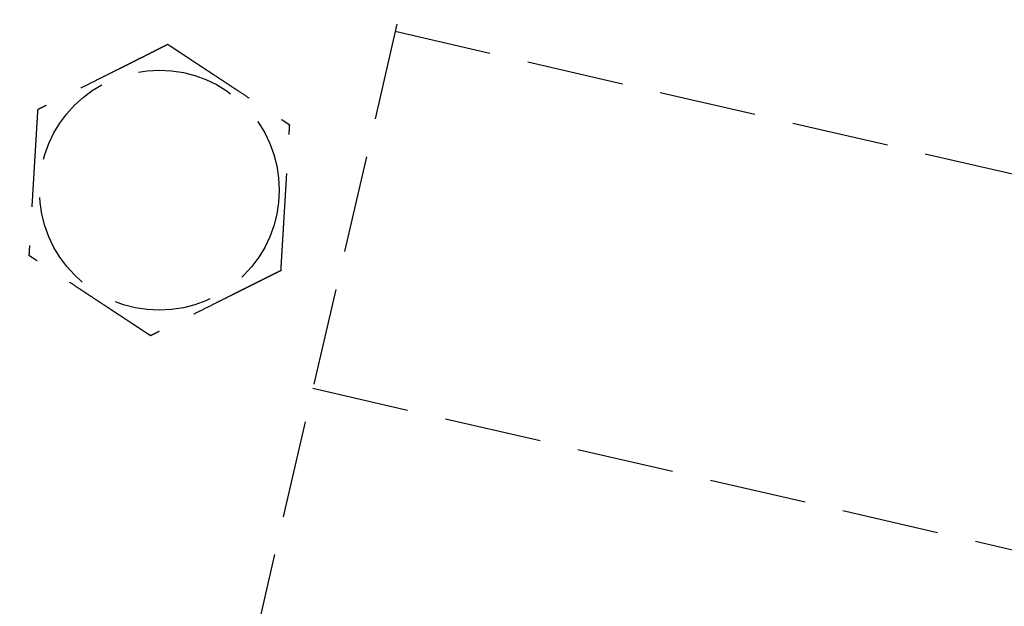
# Model space of a CAD drawing. Header units: millimetres. Extents: x 42975 to 708721, y 118172 to 172014.
# Tile 198 of 256: x 338430 to 338480, y 147755 to 147785. Entities that reach past the tile are written whole.
import ezdxf

# ---------------------------------------------------------------- set-up
doc = ezdxf.new("R2010")
doc.units = ezdxf.units.MM
doc.linetypes.add('ГТО-1 Пунктир', pattern=[7, 5, -2])
doc.layers.add('ГТО-2_Размеры_035', color=2, linetype='Continuous', lineweight=35)
doc.layers.add('ОГОС_Пунктир_025', color=151, linetype='ГТО-1 Пунктир', lineweight=25)

# ---------------------------------------------------------------- blocks, each defined once
blk = doc.blocks.new('ОГСО_Затвор_План')
at = {"layer": 'ОГОС_Пунктир_025'}
for p, q in [((-794.171, 24.424), (-794.171, -127.499)), ((-794.171, 24.424), (-794.171, -127.499)), ((-794.171, -31.95), (-745.796, -31.95)), ((-794.171, -50.791), (-745.796, -50.791))]:
    blk.add_line(p, q, dxfattribs=at)
blk.add_circle((-804.171, -42.647), 6.172, dxfattribs=at)
blk.add_circle((-804.171, -42.647), 6.172, dxfattribs=at)
for points, knots in [([(-805.419, -35.246), (-805.42, -35.247), (-805.422, -35.248), (-805.426, -35.252), (-805.43, -35.255), (-805.436, -35.26), (-805.442, -35.265), (-805.451, -35.272), (-805.461, -35.28), (-805.472, -35.29), (-805.486, -35.301), (-805.5, -35.313), (-805.516, -35.326), (-805.537, -35.344), (-805.564, -35.365), (-805.596, -35.392), (-805.63, -35.42), (-805.665, -35.449), (-805.703, -35.48), (-805.747, -35.517), (-805.8, -35.56), (-805.86, -35.61), (-805.922, -35.662), (-805.986, -35.714), (-806.051, -35.768), (-806.117, -35.823), (-806.212, -35.901), (-806.335, -36.003), (-806.487, -36.128), (-806.64, -36.255), (-806.795, -36.383), (-806.951, -36.512), (-807.108, -36.642), (-807.266, -36.772), (-807.424, -36.903), (-807.651, -37.09), (-807.947, -37.335), (-808.361, -37.678), (-808.825, -38.061), (-809.218, -38.385), (-809.488, -38.609), (-809.637, -38.732), (-809.785, -38.855), (-809.933, -38.977), (-810.079, -39.097), (-810.224, -39.217), (-810.348, -39.32), (-810.453, -39.407), (-810.538, -39.477), (-810.622, -39.546), (-810.692, -39.604), (-810.75, -39.652), (-810.795, -39.69), (-810.84, -39.726), (-810.883, -39.762), (-810.924, -39.796), (-810.964, -39.829), (-810.998, -39.857), (-811.028, -39.881), (-811.052, -39.902), (-811.075, -39.921), (-811.097, -39.939), (-811.117, -39.955), (-811.134, -39.97), (-811.15, -39.982), (-811.163, -39.993), (-811.174, -40.003), (-811.184, -40.011), (-811.192, -40.017), (-811.197, -40.022), (-811.201, -40.025), (-811.203, -40.027), (-811.204, -40.027), (-811.204, -40.028)], [0, 0, 0, 0, 0.004185, 0.008801, 0.014281, 0.021058, 0.029561, 0.040224, 0.053205, 0.068484, 0.085828, 0.105003, 0.125774, 0.147907, 0.186724, 0.228322, 0.272442, 0.318823, 0.367204, 0.417325, 0.492956, 0.571365, 0.652189, 0.73507, 0.819647, 0.90556, 0.992449, 1.187026, 1.384231, 1.583676, 1.78497, 1.987724, 2.191549, 2.396056, 2.600854, 2.805555, 3.279768, 3.752776, 4.418924, 5.086102, 5.27955, 5.472711, 5.665163, 5.856483, 6.046249, 6.234038, 6.419428, 6.531415, 6.64194, 6.750597, 6.856978, 6.916917, 6.975716, 7.033123, 7.088883, 7.142744, 7.194452, 7.243753, 7.27685, 7.30846, 7.338412, 7.366536, 7.392663, 7.416621, 7.435454, 7.452373, 7.467213, 7.479811, 7.490002, 7.497622, 7.502506, 7.504454, 7.505543, 7.505543, 7.505543, 7.505543]), ([(-805.419, -35.246), (-805.42, -35.247), (-805.422, -35.248), (-805.426, -35.252), (-805.43, -35.255), (-805.436, -35.26), (-805.442, -35.265), (-805.451, -35.272), (-805.461, -35.28), (-805.472, -35.29), (-805.486, -35.301), (-805.5, -35.313), (-805.516, -35.326), (-805.537, -35.344), (-805.564, -35.365), (-805.596, -35.392), (-805.63, -35.42), (-805.665, -35.449), (-805.703, -35.48), (-805.747, -35.517), (-805.8, -35.56), (-805.86, -35.61), (-805.922, -35.662), (-805.986, -35.714), (-806.051, -35.768), (-806.117, -35.823), (-806.212, -35.901), (-806.335, -36.003), (-806.487, -36.128), (-806.64, -36.255), (-806.795, -36.383), (-806.951, -36.512), (-807.108, -36.642), (-807.266, -36.772), (-807.424, -36.903), (-807.651, -37.09), (-807.947, -37.335), (-808.361, -37.678), (-808.825, -38.061), (-809.218, -38.385), (-809.488, -38.609), (-809.637, -38.732), (-809.785, -38.855), (-809.933, -38.977), (-810.079, -39.097), (-810.224, -39.217), (-810.348, -39.32), (-810.453, -39.407), (-810.538, -39.477), (-810.622, -39.546), (-810.692, -39.604), (-810.75, -39.652), (-810.795, -39.69), (-810.84, -39.726), (-810.883, -39.762), (-810.924, -39.796), (-810.964, -39.829), (-810.998, -39.857), (-811.028, -39.881), (-811.052, -39.902), (-811.075, -39.921), (-811.097, -39.939), (-811.117, -39.955), (-811.134, -39.97), (-811.15, -39.982), (-811.163, -39.993), (-811.174, -40.003), (-811.184, -40.011), (-811.192, -40.017), (-811.197, -40.022), (-811.201, -40.025), (-811.203, -40.027), (-811.204, -40.027), (-811.204, -40.028)], [0, 0, 0, 0, 0.004185, 0.008801, 0.014281, 0.021058, 0.029561, 0.040224, 0.053205, 0.068484, 0.085828, 0.105003, 0.125774, 0.147907, 0.186724, 0.228322, 0.272442, 0.318823, 0.367204, 0.417325, 0.492956, 0.571365, 0.652189, 0.73507, 0.819647, 0.90556, 0.992449, 1.187026, 1.384231, 1.583676, 1.78497, 1.987724, 2.191549, 2.396056, 2.600854, 2.805555, 3.279768, 3.752776, 4.418924, 5.086102, 5.27955, 5.472711, 5.665163, 5.856483, 6.046249, 6.234038, 6.419428, 6.531415, 6.64194, 6.750597, 6.856978, 6.916917, 6.975716, 7.033123, 7.088883, 7.142744, 7.194452, 7.243753, 7.27685, 7.30846, 7.338412, 7.366536, 7.392663, 7.416621, 7.435454, 7.452373, 7.467213, 7.479811, 7.490002, 7.497622, 7.502506, 7.504454, 7.505543, 7.505543, 7.505543, 7.505543]), ([(-805.419, -35.246), (-805.418, -35.246), (-805.416, -35.247), (-805.412, -35.248), (-805.408, -35.25), (-805.403, -35.252), (-805.396, -35.254), (-805.389, -35.257), (-805.38, -35.26), (-805.37, -35.264), (-805.357, -35.269), (-805.344, -35.274), (-805.329, -35.279), (-805.312, -35.285), (-805.295, -35.292), (-805.274, -35.3), (-805.249, -35.309), (-805.22, -35.32), (-805.19, -35.331), (-805.158, -35.343), (-805.125, -35.355), (-805.091, -35.368), (-805.056, -35.381), (-805.014, -35.397), (-804.964, -35.415), (-804.907, -35.437), (-804.848, -35.458), (-804.788, -35.481), (-804.726, -35.504), (-804.664, -35.527), (-804.601, -35.55), (-804.537, -35.574), (-804.443, -35.609), (-804.319, -35.655), (-804.164, -35.713), (-804.008, -35.771), (-803.85, -35.83), (-803.691, -35.889), (-803.532, -35.949), (-803.371, -36.008), (-803.21, -36.068), (-803.049, -36.128), (-802.888, -36.188), (-802.661, -36.273), (-802.37, -36.381), (-802.015, -36.514), (-801.659, -36.646), (-801.26, -36.794), (-800.817, -36.96), (-800.446, -37.097), (-800.194, -37.191), (-800.059, -37.242), (-799.925, -37.292), (-799.791, -37.341), (-799.659, -37.391), (-799.528, -37.439), (-799.398, -37.488), (-799.287, -37.529), (-799.194, -37.564), (-799.12, -37.592), (-799.046, -37.619), (-798.974, -37.646), (-798.911, -37.669), (-798.859, -37.689), (-798.816, -37.704), (-798.774, -37.72), (-798.734, -37.735), (-798.694, -37.75), (-798.656, -37.764), (-798.62, -37.777), (-798.589, -37.789), (-798.561, -37.799), (-798.539, -37.808), (-798.517, -37.816), (-798.497, -37.823), (-798.478, -37.83), (-798.461, -37.837), (-798.445, -37.843), (-798.432, -37.847), (-798.421, -37.852), (-798.411, -37.855), (-798.403, -37.858), (-798.397, -37.861), (-798.392, -37.863), (-798.388, -37.864), (-798.386, -37.865), (-798.386, -37.865), (-798.385, -37.865)], [0, 0, 0, 0, 0.003644, 0.007564, 0.012038, 0.017341, 0.02375, 0.031541, 0.040992, 0.052264, 0.065305, 0.07996, 0.096076, 0.113499, 0.132074, 0.151649, 0.181009, 0.211974, 0.244432, 0.278272, 0.313385, 0.34966, 0.386985, 0.42525, 0.484864, 0.546214, 0.609127, 0.673433, 0.738958, 0.805531, 0.87298, 0.941133, 1.009817, 1.173365, 1.338709, 1.505642, 1.673957, 1.843445, 2.013901, 2.185115, 2.35688, 2.528988, 2.701233, 2.873406, 3.253799, 3.63319, 4.011943, 4.390425, 4.911082, 5.431738, 5.57588, 5.719739, 5.863046, 6.005532, 6.146927, 6.286963, 6.42537, 6.561879, 6.642696, 6.72252, 6.801138, 6.878337, 6.953903, 7.00048, 7.046167, 7.090804, 7.134231, 7.176289, 7.216817, 7.255656, 7.292646, 7.318038, 7.342286, 7.365288, 7.386943, 7.407148, 7.425802, 7.442802, 7.45604, 7.467884, 7.478244, 7.487029, 7.49415, 7.499515, 7.503035, 7.504639, 7.505536, 7.505536, 7.505536, 7.505536]), ([(-805.419, -35.246), (-805.418, -35.246), (-805.416, -35.247), (-805.412, -35.248), (-805.408, -35.25), (-805.403, -35.252), (-805.396, -35.254), (-805.389, -35.257), (-805.38, -35.26), (-805.37, -35.264), (-805.357, -35.269), (-805.344, -35.274), (-805.329, -35.279), (-805.312, -35.285), (-805.295, -35.292), (-805.274, -35.3), (-805.249, -35.309), (-805.22, -35.32), (-805.19, -35.331), (-805.158, -35.343), (-805.125, -35.355), (-805.091, -35.368), (-805.056, -35.381), (-805.014, -35.397), (-804.964, -35.415), (-804.907, -35.437), (-804.848, -35.458), (-804.788, -35.481), (-804.726, -35.504), (-804.664, -35.527), (-804.601, -35.55), (-804.537, -35.574), (-804.443, -35.609), (-804.319, -35.655), (-804.164, -35.713), (-804.008, -35.771), (-803.85, -35.83), (-803.691, -35.889), (-803.532, -35.949), (-803.371, -36.008), (-803.21, -36.068), (-803.049, -36.128), (-802.888, -36.188), (-802.661, -36.273), (-802.37, -36.381), (-802.015, -36.514), (-801.659, -36.646), (-801.26, -36.794), (-800.817, -36.96), (-800.446, -37.097), (-800.194, -37.191), (-800.059, -37.242), (-799.925, -37.292), (-799.791, -37.341), (-799.659, -37.391), (-799.528, -37.439), (-799.398, -37.488), (-799.287, -37.529), (-799.194, -37.564), (-799.12, -37.592), (-799.046, -37.619), (-798.974, -37.646), (-798.911, -37.669), (-798.859, -37.689), (-798.816, -37.704), (-798.774, -37.72), (-798.734, -37.735), (-798.694, -37.75), (-798.656, -37.764), (-798.62, -37.777), (-798.589, -37.789), (-798.561, -37.799), (-798.539, -37.808), (-798.517, -37.816), (-798.497, -37.823), (-798.478, -37.83), (-798.461, -37.837), (-798.445, -37.843), (-798.432, -37.847), (-798.421, -37.852), (-798.411, -37.855), (-798.403, -37.858), (-798.397, -37.861), (-798.392, -37.863), (-798.388, -37.864), (-798.386, -37.865), (-798.386, -37.865), (-798.385, -37.865)], [0, 0, 0, 0, 0.003644, 0.007564, 0.012038, 0.017341, 0.02375, 0.031541, 0.040992, 0.052264, 0.065305, 0.07996, 0.096076, 0.113499, 0.132074, 0.151649, 0.181009, 0.211974, 0.244432, 0.278272, 0.313385, 0.34966, 0.386985, 0.42525, 0.484864, 0.546214, 0.609127, 0.673433, 0.738958, 0.805531, 0.87298, 0.941133, 1.009817, 1.173365, 1.338709, 1.505642, 1.673957, 1.843445, 2.013901, 2.185115, 2.35688, 2.528988, 2.701233, 2.873406, 3.253799, 3.63319, 4.011943, 4.390425, 4.911082, 5.431738, 5.57588, 5.719739, 5.863046, 6.005532, 6.146927, 6.286963, 6.42537, 6.561879, 6.642696, 6.72252, 6.801138, 6.878337, 6.953903, 7.00048, 7.046167, 7.090804, 7.134231, 7.176289, 7.216817, 7.255656, 7.292646, 7.318038, 7.342286, 7.365288, 7.386943, 7.407148, 7.425802, 7.442802, 7.45604, 7.467884, 7.478244, 7.487029, 7.49415, 7.499515, 7.503035, 7.504639, 7.505536, 7.505536, 7.505536, 7.505536]), ([(-797.137, -45.266), (-797.137, -45.265), (-797.137, -45.262), (-797.138, -45.258), (-797.139, -45.254), (-797.14, -45.248), (-797.141, -45.242), (-797.142, -45.234), (-797.144, -45.225), (-797.146, -45.214), (-797.148, -45.201), (-797.15, -45.187), (-797.153, -45.171), (-797.156, -45.154), (-797.159, -45.135), (-797.163, -45.113), (-797.167, -45.087), (-797.172, -45.056), (-797.178, -45.024), (-797.183, -44.991), (-797.189, -44.956), (-797.195, -44.921), (-797.201, -44.884), (-797.209, -44.84), (-797.218, -44.787), (-797.228, -44.727), (-797.238, -44.665), (-797.249, -44.601), (-797.26, -44.537), (-797.271, -44.471), (-797.282, -44.405), (-797.293, -44.338), (-797.31, -44.239), (-797.332, -44.108), (-797.36, -43.945), (-797.387, -43.781), (-797.415, -43.615), (-797.444, -43.448), (-797.472, -43.28), (-797.5, -43.111), (-797.529, -42.942), (-797.558, -42.772), (-797.586, -42.602), (-797.626, -42.364), (-797.678, -42.058), (-797.741, -41.684), (-797.804, -41.31), (-797.875, -40.89), (-797.954, -40.423), (-798.019, -40.039), (-798.062, -39.784), (-798.083, -39.657), (-798.104, -39.532), (-798.125, -39.407), (-798.146, -39.282), (-798.167, -39.159), (-798.188, -39.036), (-798.208, -38.915), (-798.226, -38.809), (-798.242, -38.716), (-798.255, -38.637), (-798.268, -38.56), (-798.281, -38.484), (-798.292, -38.418), (-798.301, -38.363), (-798.309, -38.318), (-798.316, -38.274), (-798.324, -38.232), (-798.331, -38.19), (-798.337, -38.15), (-798.344, -38.112), (-798.349, -38.079), (-798.354, -38.05), (-798.358, -38.026), (-798.362, -38.004), (-798.366, -37.982), (-798.369, -37.962), (-798.372, -37.944), (-798.375, -37.928), (-798.377, -37.914), (-798.379, -37.903), (-798.381, -37.892), (-798.382, -37.884), (-798.383, -37.877), (-798.384, -37.871), (-798.385, -37.868), (-798.385, -37.866), (-798.385, -37.865), (-798.385, -37.865)], [0, 0, 0, 0, 0.003643, 0.007562, 0.012034, 0.017335, 0.023743, 0.031533, 0.040983, 0.052254, 0.065293, 0.079947, 0.096062, 0.113483, 0.132058, 0.151631, 0.180992, 0.211958, 0.244417, 0.278259, 0.313374, 0.34965, 0.386977, 0.425244, 0.484857, 0.546206, 0.609118, 0.673422, 0.738945, 0.805516, 0.872962, 0.941112, 1.009795, 1.173341, 1.338685, 1.505619, 1.673935, 1.843425, 2.013882, 2.185098, 2.356865, 2.528976, 2.701223, 2.873398, 3.253795, 3.633189, 4.011946, 4.390431, 4.911075, 5.431718, 5.559857, 5.687796, 5.815346, 5.942318, 6.068523, 6.193772, 6.317876, 6.440645, 6.56189, 6.642703, 6.722522, 6.801135, 6.878329, 6.953889, 7.000464, 7.046149, 7.090785, 7.134211, 7.176269, 7.216798, 7.255639, 7.292633, 7.31803, 7.342283, 7.36529, 7.38695, 7.407158, 7.425813, 7.442812, 7.456045, 7.467884, 7.478238, 7.487018, 7.494134, 7.499498, 7.503018, 7.504625, 7.505526, 7.505526, 7.505526, 7.505526]), ([(-797.137, -45.266), (-797.137, -45.265), (-797.137, -45.262), (-797.138, -45.258), (-797.139, -45.254), (-797.14, -45.248), (-797.141, -45.242), (-797.142, -45.234), (-797.144, -45.225), (-797.146, -45.214), (-797.148, -45.201), (-797.15, -45.187), (-797.153, -45.171), (-797.156, -45.154), (-797.159, -45.135), (-797.163, -45.113), (-797.167, -45.087), (-797.172, -45.056), (-797.178, -45.024), (-797.183, -44.991), (-797.189, -44.956), (-797.195, -44.921), (-797.201, -44.884), (-797.209, -44.84), (-797.218, -44.787), (-797.228, -44.727), (-797.238, -44.665), (-797.249, -44.601), (-797.26, -44.537), (-797.271, -44.471), (-797.282, -44.405), (-797.293, -44.338), (-797.31, -44.239), (-797.332, -44.108), (-797.36, -43.945), (-797.387, -43.781), (-797.415, -43.615), (-797.444, -43.448), (-797.472, -43.28), (-797.5, -43.111), (-797.529, -42.942), (-797.558, -42.772), (-797.586, -42.602), (-797.626, -42.364), (-797.678, -42.058), (-797.741, -41.684), (-797.804, -41.31), (-797.875, -40.89), (-797.954, -40.423), (-798.019, -40.039), (-798.062, -39.784), (-798.083, -39.657), (-798.104, -39.532), (-798.125, -39.407), (-798.146, -39.282), (-798.167, -39.159), (-798.188, -39.036), (-798.208, -38.915), (-798.226, -38.809), (-798.242, -38.716), (-798.255, -38.637), (-798.268, -38.56), (-798.281, -38.484), (-798.292, -38.418), (-798.301, -38.363), (-798.309, -38.318), (-798.316, -38.274), (-798.324, -38.232), (-798.331, -38.19), (-798.337, -38.15), (-798.344, -38.112), (-798.349, -38.079), (-798.354, -38.05), (-798.358, -38.026), (-798.362, -38.004), (-798.366, -37.982), (-798.369, -37.962), (-798.372, -37.944), (-798.375, -37.928), (-798.377, -37.914), (-798.379, -37.903), (-798.381, -37.892), (-798.382, -37.884), (-798.383, -37.877), (-798.384, -37.871), (-798.385, -37.868), (-798.385, -37.866), (-798.385, -37.865), (-798.385, -37.865)], [0, 0, 0, 0, 0.003643, 0.007562, 0.012034, 0.017335, 0.023743, 0.031533, 0.040983, 0.052254, 0.065293, 0.079947, 0.096062, 0.113483, 0.132058, 0.151631, 0.180992, 0.211958, 0.244417, 0.278259, 0.313374, 0.34965, 0.386977, 0.425244, 0.484857, 0.546206, 0.609118, 0.673422, 0.738945, 0.805516, 0.872962, 0.941112, 1.009795, 1.173341, 1.338685, 1.505619, 1.673935, 1.843425, 2.013882, 2.185098, 2.356865, 2.528976, 2.701223, 2.873398, 3.253795, 3.633189, 4.011946, 4.390431, 4.911075, 5.431718, 5.559857, 5.687796, 5.815346, 5.942318, 6.068523, 6.193772, 6.317876, 6.440645, 6.56189, 6.642703, 6.722522, 6.801135, 6.878329, 6.953889, 7.000464, 7.046149, 7.090785, 7.134211, 7.176269, 7.216798, 7.255639, 7.292633, 7.31803, 7.342283, 7.36529, 7.38695, 7.407158, 7.425813, 7.442812, 7.456045, 7.467884, 7.478238, 7.487018, 7.494134, 7.499498, 7.503018, 7.504625, 7.505526, 7.505526, 7.505526, 7.505526]), ([(-811.204, -40.028), (-811.204, -40.029), (-811.204, -40.031), (-811.203, -40.035), (-811.202, -40.04), (-811.201, -40.045), (-811.2, -40.051), (-811.199, -40.059), (-811.197, -40.069), (-811.195, -40.08), (-811.193, -40.092), (-811.191, -40.107), (-811.188, -40.123), (-811.185, -40.14), (-811.182, -40.158), (-811.178, -40.18), (-811.174, -40.207), (-811.169, -40.237), (-811.163, -40.269), (-811.158, -40.302), (-811.152, -40.337), (-811.146, -40.373), (-811.14, -40.409), (-811.132, -40.454), (-811.123, -40.506), (-811.113, -40.567), (-811.103, -40.629), (-811.092, -40.692), (-811.081, -40.757), (-811.07, -40.822), (-811.059, -40.889), (-811.048, -40.956), (-811.031, -41.054), (-811.009, -41.185), (-810.981, -41.348), (-810.954, -41.513), (-810.926, -41.679), (-810.898, -41.846), (-810.869, -42.014), (-810.841, -42.182), (-810.812, -42.352), (-810.784, -42.521), (-810.755, -42.691), (-810.715, -42.929), (-810.663, -43.236), (-810.6, -43.61), (-810.537, -43.983), (-810.466, -44.403), (-810.387, -44.87), (-810.322, -45.255), (-810.279, -45.51), (-810.258, -45.636), (-810.237, -45.762), (-810.216, -45.887), (-810.195, -46.011), (-810.174, -46.135), (-810.153, -46.257), (-810.133, -46.378), (-810.115, -46.485), (-810.099, -46.577), (-810.086, -46.656), (-810.073, -46.733), (-810.06, -46.809), (-810.049, -46.875), (-810.04, -46.93), (-810.032, -46.975), (-810.025, -47.019), (-810.018, -47.062), (-810.011, -47.103), (-810.004, -47.143), (-809.997, -47.181), (-809.992, -47.215), (-809.987, -47.243), (-809.983, -47.267), (-809.979, -47.29), (-809.975, -47.311), (-809.972, -47.331), (-809.969, -47.349), (-809.966, -47.365), (-809.964, -47.379), (-809.962, -47.391), (-809.96, -47.401), (-809.959, -47.41), (-809.958, -47.417), (-809.957, -47.422), (-809.956, -47.425), (-809.956, -47.427), (-809.956, -47.428), (-809.956, -47.428)], [0, 0, 0, 0, 0.003643, 0.007562, 0.012034, 0.017335, 0.023743, 0.031533, 0.040983, 0.052254, 0.065293, 0.079946, 0.096061, 0.113482, 0.132057, 0.15163, 0.180991, 0.211956, 0.244415, 0.278258, 0.313372, 0.349648, 0.386975, 0.425242, 0.484856, 0.546205, 0.609117, 0.673421, 0.738944, 0.805515, 0.872961, 0.941111, 1.009793, 1.17334, 1.338684, 1.505618, 1.673934, 1.843425, 2.013882, 2.185098, 2.356865, 2.528976, 2.701223, 2.873398, 3.253788, 3.633174, 4.011923, 4.390401, 4.91106, 5.431718, 5.559854, 5.687789, 5.815336, 5.942305, 6.068506, 6.193751, 6.317852, 6.440618, 6.561861, 6.642679, 6.722503, 6.801122, 6.878322, 6.953889, 7.000466, 7.046153, 7.09079, 7.134217, 7.176275, 7.216803, 7.255642, 7.292632, 7.318023, 7.34227, 7.365272, 7.386926, 7.407131, 7.425783, 7.442782, 7.456019, 7.467862, 7.478222, 7.487007, 7.494128, 7.499495, 7.503018, 7.504625, 7.505526, 7.505526, 7.505526, 7.505526]), ([(-811.204, -40.028), (-811.204, -40.029), (-811.204, -40.031), (-811.203, -40.035), (-811.202, -40.04), (-811.201, -40.045), (-811.2, -40.051), (-811.199, -40.059), (-811.197, -40.069), (-811.195, -40.08), (-811.193, -40.092), (-811.191, -40.107), (-811.188, -40.123), (-811.185, -40.14), (-811.182, -40.158), (-811.178, -40.18), (-811.174, -40.207), (-811.169, -40.237), (-811.163, -40.269), (-811.158, -40.302), (-811.152, -40.337), (-811.146, -40.373), (-811.14, -40.409), (-811.132, -40.454), (-811.123, -40.506), (-811.113, -40.567), (-811.103, -40.629), (-811.092, -40.692), (-811.081, -40.757), (-811.07, -40.822), (-811.059, -40.889), (-811.048, -40.956), (-811.031, -41.054), (-811.009, -41.185), (-810.981, -41.348), (-810.954, -41.513), (-810.926, -41.679), (-810.898, -41.846), (-810.869, -42.014), (-810.841, -42.182), (-810.812, -42.352), (-810.784, -42.521), (-810.755, -42.691), (-810.715, -42.929), (-810.663, -43.236), (-810.6, -43.61), (-810.537, -43.983), (-810.466, -44.403), (-810.387, -44.87), (-810.322, -45.255), (-810.279, -45.51), (-810.258, -45.636), (-810.237, -45.762), (-810.216, -45.887), (-810.195, -46.011), (-810.174, -46.135), (-810.153, -46.257), (-810.133, -46.378), (-810.115, -46.485), (-810.099, -46.577), (-810.086, -46.656), (-810.073, -46.733), (-810.06, -46.809), (-810.049, -46.875), (-810.04, -46.93), (-810.032, -46.975), (-810.025, -47.019), (-810.018, -47.062), (-810.011, -47.103), (-810.004, -47.143), (-809.997, -47.181), (-809.992, -47.215), (-809.987, -47.243), (-809.983, -47.267), (-809.979, -47.29), (-809.975, -47.311), (-809.972, -47.331), (-809.969, -47.349), (-809.966, -47.365), (-809.964, -47.379), (-809.962, -47.391), (-809.96, -47.401), (-809.959, -47.41), (-809.958, -47.417), (-809.957, -47.422), (-809.956, -47.425), (-809.956, -47.427), (-809.956, -47.428), (-809.956, -47.428)], [0, 0, 0, 0, 0.003643, 0.007562, 0.012034, 0.017335, 0.023743, 0.031533, 0.040983, 0.052254, 0.065293, 0.079946, 0.096061, 0.113482, 0.132057, 0.15163, 0.180991, 0.211956, 0.244415, 0.278258, 0.313372, 0.349648, 0.386975, 0.425242, 0.484856, 0.546205, 0.609117, 0.673421, 0.738944, 0.805515, 0.872961, 0.941111, 1.009793, 1.17334, 1.338684, 1.505618, 1.673934, 1.843425, 2.013882, 2.185098, 2.356865, 2.528976, 2.701223, 2.873398, 3.253788, 3.633174, 4.011923, 4.390401, 4.91106, 5.431718, 5.559854, 5.687789, 5.815336, 5.942305, 6.068506, 6.193751, 6.317852, 6.440618, 6.561861, 6.642679, 6.722503, 6.801122, 6.878322, 6.953889, 7.000466, 7.046153, 7.09079, 7.134217, 7.176275, 7.216803, 7.255642, 7.292632, 7.318023, 7.34227, 7.365272, 7.386926, 7.407131, 7.425783, 7.442782, 7.456019, 7.467862, 7.478222, 7.487007, 7.494128, 7.499495, 7.503018, 7.504625, 7.505526, 7.505526, 7.505526, 7.505526]), ([(-797.137, -45.266), (-797.138, -45.267), (-797.14, -45.269), (-797.144, -45.272), (-797.148, -45.275), (-797.153, -45.28), (-797.16, -45.285), (-797.168, -45.292), (-797.178, -45.3), (-797.19, -45.31), (-797.203, -45.321), (-797.218, -45.333), (-797.234, -45.346), (-797.255, -45.364), (-797.281, -45.385), (-797.313, -45.412), (-797.347, -45.44), (-797.383, -45.469), (-797.42, -45.5), (-797.465, -45.537), (-797.517, -45.58), (-797.578, -45.63), (-797.64, -45.682), (-797.704, -45.735), (-797.769, -45.788), (-797.835, -45.843), (-797.929, -45.921), (-798.052, -46.023), (-798.204, -46.148), (-798.358, -46.275), (-798.513, -46.403), (-798.669, -46.532), (-798.826, -46.662), (-798.984, -46.792), (-799.141, -46.923), (-799.369, -47.111), (-799.665, -47.355), (-800.079, -47.698), (-800.543, -48.081), (-800.935, -48.406), (-801.206, -48.629), (-801.355, -48.752), (-801.503, -48.875), (-801.651, -48.997), (-801.797, -49.118), (-801.941, -49.237), (-802.066, -49.34), (-802.171, -49.427), (-802.256, -49.497), (-802.339, -49.566), (-802.41, -49.625), (-802.468, -49.672), (-802.513, -49.71), (-802.557, -49.746), (-802.6, -49.782), (-802.642, -49.816), (-802.682, -49.849), (-802.716, -49.877), (-802.745, -49.902), (-802.77, -49.922), (-802.793, -49.941), (-802.814, -49.959), (-802.834, -49.975), (-802.852, -49.99), (-802.867, -50.003), (-802.88, -50.013), (-802.892, -50.023), (-802.902, -50.031), (-802.909, -50.037), (-802.915, -50.042), (-802.919, -50.045), (-802.921, -50.047), (-802.922, -50.047), (-802.922, -50.048)], [0, 0, 0, 0, 0.004183, 0.008799, 0.014278, 0.021053, 0.029556, 0.040219, 0.053199, 0.068478, 0.085822, 0.104997, 0.125768, 0.147901, 0.186717, 0.228314, 0.272433, 0.318811, 0.367191, 0.417309, 0.492941, 0.57135, 0.652176, 0.735058, 0.819637, 0.905552, 0.992443, 1.187022, 1.384229, 1.583674, 1.784969, 1.987723, 2.191549, 2.396055, 2.600854, 2.805555, 3.279763, 3.752767, 4.418924, 5.086112, 5.279559, 5.472721, 5.665173, 5.856493, 6.046259, 6.234048, 6.419437, 6.531424, 6.641949, 6.750605, 6.856988, 6.916927, 6.975727, 7.033135, 7.088896, 7.142756, 7.194463, 7.243763, 7.276856, 7.308462, 7.338411, 7.366532, 7.392656, 7.416612, 7.435444, 7.452362, 7.467203, 7.479801, 7.489992, 7.497612, 7.502496, 7.504445, 7.505534, 7.505534, 7.505534, 7.505534]), ([(-797.137, -45.266), (-797.138, -45.267), (-797.14, -45.269), (-797.144, -45.272), (-797.148, -45.275), (-797.153, -45.28), (-797.16, -45.285), (-797.168, -45.292), (-797.178, -45.3), (-797.19, -45.31), (-797.203, -45.321), (-797.218, -45.333), (-797.234, -45.346), (-797.255, -45.364), (-797.281, -45.385), (-797.313, -45.412), (-797.347, -45.44), (-797.383, -45.469), (-797.42, -45.5), (-797.465, -45.537), (-797.517, -45.58), (-797.578, -45.63), (-797.64, -45.682), (-797.704, -45.735), (-797.769, -45.788), (-797.835, -45.843), (-797.929, -45.921), (-798.052, -46.023), (-798.204, -46.148), (-798.358, -46.275), (-798.513, -46.403), (-798.669, -46.532), (-798.826, -46.662), (-798.984, -46.792), (-799.141, -46.923), (-799.369, -47.111), (-799.665, -47.355), (-800.079, -47.698), (-800.543, -48.081), (-800.935, -48.406), (-801.206, -48.629), (-801.355, -48.752), (-801.503, -48.875), (-801.651, -48.997), (-801.797, -49.118), (-801.941, -49.237), (-802.066, -49.34), (-802.171, -49.427), (-802.256, -49.497), (-802.339, -49.566), (-802.41, -49.625), (-802.468, -49.672), (-802.513, -49.71), (-802.557, -49.746), (-802.6, -49.782), (-802.642, -49.816), (-802.682, -49.849), (-802.716, -49.877), (-802.745, -49.902), (-802.77, -49.922), (-802.793, -49.941), (-802.814, -49.959), (-802.834, -49.975), (-802.852, -49.99), (-802.867, -50.003), (-802.88, -50.013), (-802.892, -50.023), (-802.902, -50.031), (-802.909, -50.037), (-802.915, -50.042), (-802.919, -50.045), (-802.921, -50.047), (-802.922, -50.047), (-802.922, -50.048)], [0, 0, 0, 0, 0.004183, 0.008799, 0.014278, 0.021053, 0.029556, 0.040219, 0.053199, 0.068478, 0.085822, 0.104997, 0.125768, 0.147901, 0.186717, 0.228314, 0.272433, 0.318811, 0.367191, 0.417309, 0.492941, 0.57135, 0.652176, 0.735058, 0.819637, 0.905552, 0.992443, 1.187022, 1.384229, 1.583674, 1.784969, 1.987723, 2.191549, 2.396055, 2.600854, 2.805555, 3.279763, 3.752767, 4.418924, 5.086112, 5.279559, 5.472721, 5.665173, 5.856493, 6.046259, 6.234048, 6.419437, 6.531424, 6.641949, 6.750605, 6.856988, 6.916927, 6.975727, 7.033135, 7.088896, 7.142756, 7.194463, 7.243763, 7.276856, 7.308462, 7.338411, 7.366532, 7.392656, 7.416612, 7.435444, 7.452362, 7.467203, 7.479801, 7.489992, 7.497612, 7.502496, 7.504445, 7.505534, 7.505534, 7.505534, 7.505534]), ([(-802.922, -50.048), (-802.923, -50.047), (-802.925, -50.046), (-802.929, -50.045), (-802.934, -50.043), (-802.939, -50.041), (-802.945, -50.039), (-802.952, -50.036), (-802.961, -50.033), (-802.971, -50.029), (-802.984, -50.025), (-802.997, -50.02), (-803.012, -50.014), (-803.029, -50.008), (-803.046, -50.001), (-803.067, -49.994), (-803.092, -49.984), (-803.121, -49.974), (-803.151, -49.962), (-803.183, -49.95), (-803.216, -49.938), (-803.25, -49.926), (-803.285, -49.912), (-803.327, -49.897), (-803.377, -49.878), (-803.434, -49.857), (-803.493, -49.835), (-803.553, -49.812), (-803.615, -49.79), (-803.677, -49.766), (-803.74, -49.743), (-803.804, -49.719), (-803.898, -49.684), (-804.022, -49.638), (-804.177, -49.58), (-804.333, -49.522), (-804.491, -49.463), (-804.65, -49.404), (-804.809, -49.345), (-804.97, -49.285), (-805.131, -49.225), (-805.292, -49.165), (-805.453, -49.105), (-805.68, -49.021), (-805.971, -48.912), (-806.327, -48.78), (-806.682, -48.648), (-807.081, -48.499), (-807.524, -48.334), (-807.895, -48.196), (-808.147, -48.102), (-808.282, -48.052), (-808.416, -48.002), (-808.55, -47.952), (-808.682, -47.903), (-808.813, -47.854), (-808.943, -47.806), (-809.054, -47.764), (-809.147, -47.73), (-809.221, -47.702), (-809.295, -47.674), (-809.367, -47.648), (-809.43, -47.624), (-809.482, -47.605), (-809.525, -47.589), (-809.567, -47.573), (-809.607, -47.558), (-809.647, -47.544), (-809.685, -47.529), (-809.721, -47.516), (-809.753, -47.504), (-809.78, -47.494), (-809.802, -47.486), (-809.824, -47.478), (-809.844, -47.47), (-809.863, -47.463), (-809.88, -47.456), (-809.896, -47.451), (-809.909, -47.446), (-809.92, -47.442), (-809.93, -47.438), (-809.938, -47.435), (-809.944, -47.433), (-809.949, -47.431), (-809.953, -47.43), (-809.955, -47.429), (-809.955, -47.429), (-809.956, -47.428)], [0, 0, 0, 0, 0.003646, 0.007568, 0.012043, 0.017347, 0.023757, 0.031549, 0.040999, 0.05227, 0.065308, 0.079961, 0.096074, 0.113494, 0.132066, 0.151638, 0.180997, 0.211961, 0.244419, 0.278261, 0.313375, 0.349651, 0.386978, 0.425245, 0.48486, 0.546211, 0.609125, 0.67343, 0.738955, 0.805528, 0.872976, 0.941128, 1.009812, 1.173359, 1.338703, 1.505637, 1.673953, 1.843443, 2.0139, 2.185115, 2.356882, 2.528992, 2.701239, 2.873413, 3.253806, 3.633194, 4.011946, 4.390427, 4.911084, 5.43174, 5.575881, 5.719739, 5.863044, 6.005529, 6.146923, 6.286958, 6.425365, 6.561874, 6.642692, 6.722518, 6.801138, 6.878338, 6.953905, 7.000481, 7.046166, 7.090802, 7.134228, 7.176285, 7.216812, 7.255651, 7.292641, 7.318034, 7.342283, 7.365287, 7.386944, 7.40715, 7.425806, 7.442807, 7.456046, 7.467891, 7.478251, 7.487036, 7.494156, 7.49952, 7.503036, 7.504637, 7.50553, 7.50553, 7.50553, 7.50553]), ([(-802.922, -50.048), (-802.923, -50.047), (-802.925, -50.046), (-802.929, -50.045), (-802.934, -50.043), (-802.939, -50.041), (-802.945, -50.039), (-802.952, -50.036), (-802.961, -50.033), (-802.971, -50.029), (-802.984, -50.025), (-802.997, -50.02), (-803.012, -50.014), (-803.029, -50.008), (-803.046, -50.001), (-803.067, -49.994), (-803.092, -49.984), (-803.121, -49.974), (-803.151, -49.962), (-803.183, -49.95), (-803.216, -49.938), (-803.25, -49.926), (-803.285, -49.912), (-803.327, -49.897), (-803.377, -49.878), (-803.434, -49.857), (-803.493, -49.835), (-803.553, -49.812), (-803.615, -49.79), (-803.677, -49.766), (-803.74, -49.743), (-803.804, -49.719), (-803.898, -49.684), (-804.022, -49.638), (-804.177, -49.58), (-804.333, -49.522), (-804.491, -49.463), (-804.65, -49.404), (-804.809, -49.345), (-804.97, -49.285), (-805.131, -49.225), (-805.292, -49.165), (-805.453, -49.105), (-805.68, -49.021), (-805.971, -48.912), (-806.327, -48.78), (-806.682, -48.648), (-807.081, -48.499), (-807.524, -48.334), (-807.895, -48.196), (-808.147, -48.102), (-808.282, -48.052), (-808.416, -48.002), (-808.55, -47.952), (-808.682, -47.903), (-808.813, -47.854), (-808.943, -47.806), (-809.054, -47.764), (-809.147, -47.73), (-809.221, -47.702), (-809.295, -47.674), (-809.367, -47.648), (-809.43, -47.624), (-809.482, -47.605), (-809.525, -47.589), (-809.567, -47.573), (-809.607, -47.558), (-809.647, -47.544), (-809.685, -47.529), (-809.721, -47.516), (-809.753, -47.504), (-809.78, -47.494), (-809.802, -47.486), (-809.824, -47.478), (-809.844, -47.47), (-809.863, -47.463), (-809.88, -47.456), (-809.896, -47.451), (-809.909, -47.446), (-809.92, -47.442), (-809.93, -47.438), (-809.938, -47.435), (-809.944, -47.433), (-809.949, -47.431), (-809.953, -47.43), (-809.955, -47.429), (-809.955, -47.429), (-809.956, -47.428)], [0, 0, 0, 0, 0.003646, 0.007568, 0.012043, 0.017347, 0.023757, 0.031549, 0.040999, 0.05227, 0.065308, 0.079961, 0.096074, 0.113494, 0.132066, 0.151638, 0.180997, 0.211961, 0.244419, 0.278261, 0.313375, 0.349651, 0.386978, 0.425245, 0.48486, 0.546211, 0.609125, 0.67343, 0.738955, 0.805528, 0.872976, 0.941128, 1.009812, 1.173359, 1.338703, 1.505637, 1.673953, 1.843443, 2.0139, 2.185115, 2.356882, 2.528992, 2.701239, 2.873413, 3.253806, 3.633194, 4.011946, 4.390427, 4.911084, 5.43174, 5.575881, 5.719739, 5.863044, 6.005529, 6.146923, 6.286958, 6.425365, 6.561874, 6.642692, 6.722518, 6.801138, 6.878338, 6.953905, 7.000481, 7.046166, 7.090802, 7.134228, 7.176285, 7.216812, 7.255651, 7.292641, 7.318034, 7.342283, 7.365287, 7.386944, 7.40715, 7.425806, 7.442807, 7.456046, 7.467891, 7.478251, 7.487036, 7.494156, 7.49952, 7.503036, 7.504637, 7.50553, 7.50553, 7.50553, 7.50553])]:
    blk.add_open_spline(points, degree=3, knots=knots, dxfattribs=at)
blk = doc.blocks.new('A$C1AA538EC')
at = {"layer": 'ГТО-2_Размеры_035', "rotation": 346.9999999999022}
blk.add_blockref('ОГСО_Затвор_План', (-6044.682, -11100.099), dxfattribs=at)

msp = doc.modelspace()

# ---------------------------------------------------------------- block references
at = {"layer": 'ГТО-2_Размеры_035'}
msp.add_blockref('A$C1AA538EC', (345274.631, 158737.105), dxfattribs=at)

doc.saveas('drawing.dxf')
